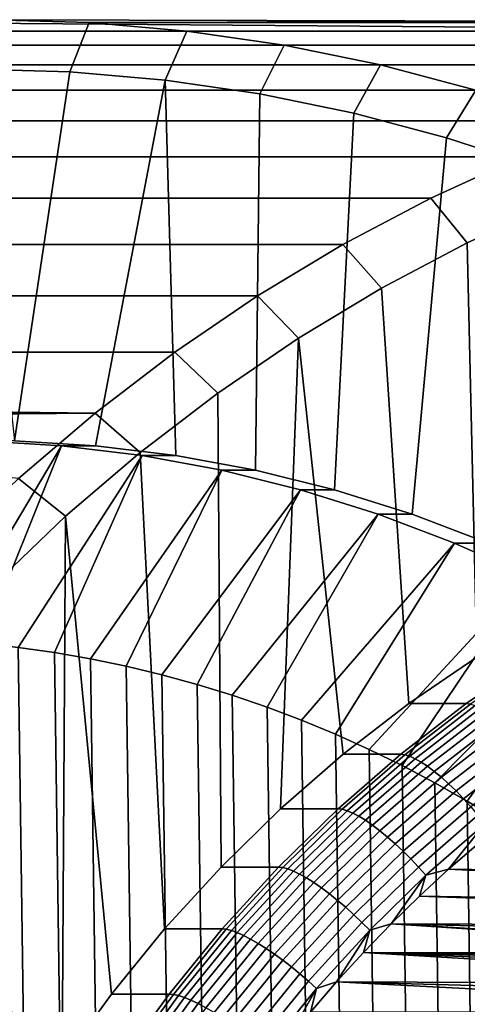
# Model space of a CAD drawing. Header units: metres. Extents: x -22 to 239, y -22 to 22.
# Tile 204 of 256: x 208.47 to 213, y 9.55 to 19.5. Entities that reach past the tile are written whole.
import ezdxf

# ---------------------------------------------------------------- set-up
doc = ezdxf.new("R2010")
doc.units = ezdxf.units.M
doc.layers.add('solid_10_151_033_XXX', color=7, linetype='CONTINUOUS')

msp = doc.modelspace()

# ---------------------------------------------------------------- linework, layer by layer
at = {"layer": 'solid_10_151_033_XXX'}
for points in [[(218.344284, 19.385696, 189.726166), (206.202621, 19.385696, 223.085114), (207.191727, 19.471403, 223.445099)], [(218.344284, 19.385696, 189.726166), (207.191727, 19.471403, 223.445099), (208.183731, 19.5, 223.806259), (219.333389, 19.471403, 190.086166)], [(208.012711, 19, 224.276093), (208.979294, 18.972054, 224.627899), (209.175781, 19.471403, 224.167236), (208.183731, 19.5, 223.806259)], [(219.333389, 19.471403, 190.086166), (208.183731, 19.5, 223.806259), (209.175781, 19.471403, 224.167236), (220.325439, 19.5, 190.447159)], [(208.979294, 18.972054, 224.627899), (209.943054, 18.888548, 224.978683), (210.164871, 19.385696, 224.527252), (209.175781, 19.471403, 224.167236)], [(209.175781, 19.471403, 224.167236), (221.317444, 19.471403, 190.808304), (220.325439, 19.5, 190.447159)], [(209.175781, 19.471403, 224.167236), (210.164871, 19.385696, 224.527252), (222.306534, 19.385696, 191.168304), (221.317444, 19.471403, 190.808304)], [(218.344284, 19.385696, 189.726166), (217.360931, 19.24312, 189.36824), (205.219269, 19.24312, 222.727188), (206.202621, 19.385696, 223.085114)], [(209.943054, 18.888548, 224.978683), (210.901154, 18.749634, 225.327408), (211.148224, 19.24312, 224.885162), (210.164871, 19.385696, 224.527252)], [(210.164871, 19.385696, 224.527252), (211.148224, 19.24312, 224.885162), (223.289902, 19.24312, 191.526215), (222.306534, 19.385696, 191.168304)], [(217.360931, 19.24312, 189.36824), (216.386353, 19.044113, 189.013535), (204.24469, 19.044115, 222.372482), (205.219269, 19.24312, 222.727188)], [(210.901154, 18.749634, 225.327408), (211.850754, 18.555727, 225.673035), (212.122818, 19.044113, 225.239883), (211.148224, 19.24312, 224.885162)], [(211.148224, 19.24312, 224.885162), (212.122818, 19.044113, 225.239883), (224.264481, 19.044115, 191.880936), (223.289902, 19.24312, 191.526215)], [(216.386353, 19.044113, 189.013535), (215.423325, 18.789253, 188.66301), (203.281662, 18.789253, 222.021957), (204.24469, 19.044115, 222.372482)], [(211.850754, 18.555727, 225.673035), (212.789108, 18.307398, 226.014572), (213.085846, 18.789253, 225.590393), (212.122818, 19.044113, 225.239883)], [(212.122818, 19.044113, 225.239883), (213.085846, 18.789253, 225.590393), (225.227509, 18.789253, 192.231445), (224.264481, 19.044115, 191.880936)], [(208.421921, 15.243781, 224.425034), (208.979294, 18.972054, 224.627899), (208.012711, 19, 224.276093)], [(208.421921, 15.243781, 224.425034), (209.239029, 15.194057, 224.722443), (209.943054, 18.888548, 224.978683), (208.979294, 18.972054, 224.627899)], [(209.239029, 15.194057, 224.722443), (210.052139, 15.094775, 225.018387), (209.943054, 18.888548, 224.978683)], [(210.052139, 15.094775, 225.018387), (210.858566, 14.946261, 225.311905), (210.901154, 18.749634, 225.327408), (209.943054, 18.888548, 224.978683)], [(215.423325, 18.789253, 188.66301), (214.474564, 18.479248, 188.317688), (202.332901, 18.479248, 221.676636), (203.281662, 18.789253, 222.021957)], [(210.858566, 14.946261, 225.311905), (211.655746, 14.748985, 225.602051), (211.850754, 18.555727, 225.673035), (210.901154, 18.749634, 225.327408)], [(212.789108, 18.307398, 226.014572), (213.713501, 18.005354, 226.351013), (214.034607, 18.479248, 225.935715), (213.085846, 18.789253, 225.590393)], [(211.655746, 14.748985, 225.602051), (212.441025, 14.503612, 225.887878), (212.789108, 18.307398, 226.014572), (211.850754, 18.555727, 225.673035)], [(214.474564, 18.479248, 188.317688), (213.543076, 18.115076, 187.978653), (201.401413, 18.115076, 221.337601), (202.332901, 18.479248, 221.676636)], [(212.441025, 14.503612, 225.887878), (213.211853, 14.21093, 226.168427), (213.713501, 18.005354, 226.351013), (212.789108, 18.307398, 226.014572)], [(213.543076, 18.115076, 187.978653), (212.631454, 17.697763, 187.646851), (200.489792, 17.697765, 221.005798), (201.401413, 18.115076, 221.337601)], [(213.888031, 17.650518, 187.572052), (212.999771, 17.243904, 187.248749), (212.631454, 17.697763, 187.646851), (213.543076, 18.115076, 187.978653)], [(212.631454, 17.697763, 187.646851), (211.74234, 17.228512, 187.323242), (199.600677, 17.228512, 220.68219), (200.489792, 17.697765, 221.005798)], [(212.999771, 17.243904, 187.248749), (212.133499, 16.786699, 186.933456), (211.74234, 17.228512, 187.323242), (212.631454, 17.697763, 187.646851)], [(213.808975, 13.487608, 187.543274), (213.096313, 13.059324, 187.28389), (212.999771, 17.243904, 187.248749), (213.888031, 17.650518, 187.572052)], [(211.74234, 17.228512, 187.323242), (210.878464, 16.708755, 187.00882), (198.736801, 16.708757, 220.367767), (199.600677, 17.228512, 220.68219)], [(212.133499, 16.786699, 186.933456), (211.291748, 16.280258, 186.627075), (210.878464, 16.708755, 187.00882), (211.74234, 17.228512, 187.323242)], [(213.096313, 13.059324, 187.28389), (212.407791, 12.588436, 187.033279), (212.133499, 16.786699, 186.933456), (212.999771, 17.243904, 187.248749)], [(212.407791, 12.588436, 187.033279), (211.745682, 12.07652, 186.792297), (211.291748, 16.280258, 186.627075), (212.133499, 16.786699, 186.933456)], [(210.878464, 16.708755, 187.00882), (210.042236, 16.139948, 186.704453), (197.900574, 16.139948, 220.0634), (198.736801, 16.708757, 220.367767)], [(211.291748, 16.280258, 186.627075), (210.476974, 15.726042, 186.330521), (210.042236, 16.139948, 186.704453), (210.878464, 16.708755, 187.00882)], [(211.112091, 11.525177, 186.561691), (210.509109, 10.936251, 186.342224), (210.476974, 15.726042, 186.330521), (211.291748, 16.280258, 186.627075)], [(211.745682, 12.07652, 186.792297), (211.112091, 11.525177, 186.561691), (211.291748, 16.280258, 186.627075)], [(202.832657, 15.6, 204.299683), (197.900574, 16.139948, 220.0634), (210.042236, 16.139948, 186.704453), (209.236252, 15.523857, 186.411102)], [(210.476974, 15.726042, 186.330521), (209.691666, 15.125758, 186.044693), (209.236252, 15.523857, 186.411102), (210.042236, 16.139948, 186.704453)], [(210.509109, 10.936251, 186.342224), (209.938736, 10.311679, 186.134628), (209.691666, 15.125758, 186.044693), (210.476974, 15.726042, 186.330521)], [(202.997818, 15.591889, 203.814285), (202.832657, 15.6, 204.299683), (209.236252, 15.523857, 186.411102)], [(203.142441, 15.568048, 203.324341), (202.997818, 15.591889, 203.814285), (209.236252, 15.523857, 186.411102)], [(203.257294, 15.532434, 202.87117), (203.142441, 15.568048, 203.324341), (209.236252, 15.523857, 186.411102)], [(203.266968, 15.528512, 202.829483), (203.257294, 15.532434, 202.87117), (209.236252, 15.523857, 186.411102)], [(203.372238, 15.472954, 202.327438), (203.266968, 15.528512, 202.829483), (209.236252, 15.523857, 186.411102)], [(203.461166, 15.398612, 201.801544), (203.372238, 15.472954, 202.327438), (209.236252, 15.523857, 186.411102), (208.462769, 14.862214, 186.129578)], [(209.691666, 15.125758, 186.044693), (208.937988, 14.481067, 185.770386), (208.462769, 14.862214, 186.129578), (209.236252, 15.523857, 186.411102)], [(208.897003, 15.194059, 225.66214), (208.079941, 15.24378, 225.364746), (207.355637, 13.244179, 227.229477), (207.724243, 13.226729, 227.363632)], [(208.079941, 15.24378, 225.364746), (208.897003, 15.194059, 225.66214), (209.239029, 15.194057, 224.722443), (208.421921, 15.243781, 224.425034)], [(208.897003, 15.194059, 225.66214), (207.724243, 13.226729, 227.363632), (208.092224, 13.197662, 227.497574)], [(209.710068, 15.094782, 225.958069), (208.897003, 15.194059, 225.66214), (208.092224, 13.197662, 227.497574), (208.459305, 13.156993, 227.63118)], [(208.897003, 15.194059, 225.66214), (209.710068, 15.094782, 225.958069), (210.052139, 15.094775, 225.018387), (209.239029, 15.194057, 224.722443)], [(209.938736, 10.311679, 186.134628), (209.402756, 9.65343, 185.939545), (208.937988, 14.481067, 185.770386), (209.691666, 15.125758, 186.044693)], [(209.710068, 15.094782, 225.958069), (208.459305, 13.156993, 227.63118), (208.824997, 13.104782, 227.764282)], [(210.516571, 14.946256, 226.251602), (209.710068, 15.094782, 225.958069), (208.824997, 13.104782, 227.764282), (209.189056, 13.041062, 227.89679)], [(209.710068, 15.094782, 225.958069), (210.516571, 14.946256, 226.251602), (210.858566, 14.946261, 225.311905), (210.052139, 15.094775, 225.018387)], [(210.516571, 14.946256, 226.251602), (209.189056, 13.041062, 227.89679), (209.551331, 12.965861, 228.028641)], [(211.313721, 14.748991, 226.541748), (210.516571, 14.946256, 226.251602), (209.551331, 12.965861, 228.028641), (209.911209, 12.879303, 228.159622)], [(210.516571, 14.946256, 226.251602), (211.313721, 14.748991, 226.541748), (211.655746, 14.748985, 225.602051), (210.858566, 14.946261, 225.311905)], [(208.937988, 14.481067, 185.770386), (208.218201, 13.793875, 185.508408), (207.724014, 14.156916, 185.860687), (208.462769, 14.862214, 186.129578)], [(211.313721, 14.748991, 226.541748), (209.911209, 12.879303, 228.159622), (210.268509, 12.781436, 228.289673)], [(212.098999, 14.503612, 226.82756), (211.313721, 14.748991, 226.541748), (210.268509, 12.781436, 228.289673), (210.623077, 12.672297, 228.418732)], [(211.313721, 14.748991, 226.541748), (212.098999, 14.503612, 226.82756), (212.441025, 14.503612, 225.887878), (211.655746, 14.748985, 225.602051)], [(208.902985, 8.963725, 185.757645), (208.441025, 8.244781, 185.589508), (208.218201, 13.793875, 185.508408), (208.937988, 14.481067, 185.770386)], [(209.402756, 9.65343, 185.939545), (208.902985, 8.963725, 185.757645), (208.937988, 14.481067, 185.770386)], [(212.098999, 14.503612, 226.82756), (210.623077, 12.672297, 228.418732), (210.974304, 12.552074, 228.54657)], [(212.869843, 14.210925, 227.108124), (212.098999, 14.503612, 226.82756), (210.974304, 12.552074, 228.54657), (211.322037, 12.42083, 228.673126)], [(212.098999, 14.503612, 226.82756), (212.869843, 14.210925, 227.108124), (213.211853, 14.21093, 226.168427), (212.441025, 14.503612, 225.887878)], [(212.869843, 14.210925, 227.108124), (211.322037, 12.42083, 228.673126), (211.666092, 12.278622, 228.798355)], [(213.623703, 13.871894, 227.382507), (212.869843, 14.210925, 227.108124), (211.666092, 12.278622, 228.798355), (212.00592, 12.125679, 228.922043)], [(212.869843, 14.210925, 227.108124), (213.623703, 13.871894, 227.382507), (213.965759, 13.871881, 226.442825), (213.211853, 14.21093, 226.168427)], [(213.623703, 13.871894, 227.382507), (212.00592, 12.125679, 228.922043), (212.341324, 11.96209, 229.044113)], [(214.358215, 13.487585, 227.649841), (213.623703, 13.871894, 227.382507), (212.341324, 11.96209, 229.044113), (212.672134, 11.787946, 229.16452)], [(214.358215, 13.487585, 227.649841), (212.672134, 11.787946, 229.16452), (212.997879, 11.603481, 229.283081)], [(215.070831, 13.059322, 227.909225), (214.358215, 13.487585, 227.649841), (212.997879, 11.603481, 229.283081), (213.318314, 11.408838, 229.399719)], [(208.824997, -13.104782, 227.764282), (208.459305, 13.156993, 227.63118), (208.092224, 13.197662, 227.497574), (208.459305, -13.156993, 227.63118)], [(209.189056, -13.041062, 227.89679), (208.824997, 13.104782, 227.764282), (208.459305, 13.156993, 227.63118), (208.824997, -13.104782, 227.764282)], [(209.551331, -12.965861, 228.028641), (209.189056, 13.041062, 227.89679), (208.824997, 13.104782, 227.764282), (209.189056, -13.041062, 227.89679)], [(209.911209, -12.879303, 228.159622), (209.551331, 12.965861, 228.028641), (209.189056, 13.041062, 227.89679), (209.551331, -12.965861, 228.028641)], [(213.67775, 13.059323, 185.686417), (212.989243, 12.588447, 185.435806), (212.407791, 12.588436, 187.033279), (213.096313, 13.059324, 187.28389)], [(213.719086, 13.053938, 185.582306), (213.030869, 12.583256, 185.331818), (212.989243, 12.588447, 185.435806), (213.67775, 13.059323, 185.686417)], [(210.268509, -12.781436, 228.289673), (209.911209, 12.879303, 228.159622), (209.551331, 12.965861, 228.028641), (209.911209, -12.879303, 228.159622)], [(210.623077, -12.672297, 228.418732), (210.268509, 12.781436, 228.289673), (209.911209, 12.879303, 228.159622), (210.268509, -12.781436, 228.289673)], [(210.974304, -12.552074, 228.54657), (210.623077, 12.672297, 228.418732), (210.268509, 12.781436, 228.289673), (210.623077, -12.672297, 228.418732)], [(211.322037, -12.42083, 228.673126), (210.974304, 12.552074, 228.54657), (210.623077, 12.672297, 228.418732), (210.974304, -12.552074, 228.54657)], [(211.666092, -12.278622, 228.798355), (211.322037, 12.42083, 228.673126), (210.974304, 12.552074, 228.54657), (211.322037, -12.42083, 228.673126)], [(212.989243, 12.588447, 185.435806), (212.327103, 12.07651, 185.194824), (211.745682, 12.07652, 186.792297), (212.407791, 12.588436, 187.033279)], [(213.030869, 12.583256, 185.331818), (212.369003, 12.07153, 185.090912), (212.327103, 12.07651, 185.194824), (212.989243, 12.588447, 185.435806)], [(213.07869, 12.56773, 185.231461), (212.417648, 12.056635, 184.99086), (212.369003, 12.07153, 185.090912), (213.030869, 12.583256, 185.331818)], [(213.13208, 12.542063, 185.136108), (212.472382, 12.032012, 184.895996), (212.417648, 12.056635, 184.99086), (213.07869, 12.56773, 185.231461)], [(213.190338, 12.506578, 185.046951), (212.532516, 11.997971, 184.807526), (212.472382, 12.032012, 184.895996), (213.13208, 12.542063, 185.136108)], [(213.252762, 12.461724, 184.965149), (212.59729, 11.954941, 184.726578), (212.532516, 11.997971, 184.807526), (213.190338, 12.506578, 185.046951)], [(213.318527, 12.408066, 184.891693), (212.665894, 11.903464, 184.65416), (212.59729, 11.954941, 184.726578), (213.252762, 12.461724, 184.965149)], [(212.00592, -12.125679, 228.922043), (211.666092, 12.278622, 228.798355), (211.322037, 12.42083, 228.673126), (211.666092, -12.278622, 228.798355)], [(213.386841, 12.346278, 184.827545), (212.737457, 11.84419, 184.591187), (212.665894, 11.903464, 184.65416), (213.318527, 12.408066, 184.891693)], [(213.456833, 12.277141, 184.773483), (212.811081, 11.777864, 184.538437), (212.737457, 11.84419, 184.591187), (213.386841, 12.346278, 184.827545)], [(212.341324, -11.96209, 229.044113), (212.00592, 12.125679, 228.922043), (211.666092, 12.278622, 228.798355), (212.00592, -12.125679, 228.922043)], [(213.527603, 12.201525, 184.730194), (212.885834, 11.705322, 184.496613), (212.811081, 11.777864, 184.538437), (213.456833, 12.277141, 184.773483)], [(213.598282, 12.120382, 184.698227), (212.960785, 11.62748, 184.466202), (212.885834, 11.705322, 184.496613), (213.527603, 12.201525, 184.730194)], [(212.327103, 12.07651, 185.194824), (211.693527, 11.525182, 184.964218), (211.112091, 11.525177, 186.561691), (211.745682, 12.07652, 186.792297)], [(212.369003, 12.07153, 185.090912), (211.735687, 11.520429, 184.860413), (211.693527, 11.525182, 184.964218), (212.327103, 12.07651, 185.194824)], [(212.417648, 12.056635, 184.99086), (211.78511, 11.506214, 184.760635), (211.735687, 11.520429, 184.860413), (212.369003, 12.07153, 185.090912)], [(212.472382, 12.032012, 184.895996), (211.841141, 11.482715, 184.666245), (211.78511, 11.506214, 184.760635), (212.417648, 12.056635, 184.99086)], [(212.672134, -11.787946, 229.16452), (212.341324, 11.96209, 229.044113), (212.00592, 12.125679, 228.922043), (212.341324, -11.96209, 229.044113)], [(213.667969, 12.034737, 184.677994), (213.034973, 11.545317, 184.447601), (212.960785, 11.62748, 184.466202), (213.598282, 12.120382, 184.698227)], [(212.532516, 11.997971, 184.807526), (211.903061, 11.450228, 184.57843), (211.841141, 11.482715, 184.666245), (212.472382, 12.032012, 184.895996)], [(212.59729, 11.954941, 184.726578), (211.970093, 11.409163, 184.498291), (211.903061, 11.450228, 184.57843), (212.532516, 11.997971, 184.807526)], [(212.665894, 11.903464, 184.65416), (212.041382, 11.360036, 184.426849), (211.970093, 11.409163, 184.498291), (212.59729, 11.954941, 184.726578)], [(212.997879, -11.603481, 229.283081), (212.672134, 11.787946, 229.16452), (212.341324, 11.96209, 229.044113), (212.672134, -11.787946, 229.16452)], [(212.737457, 11.84419, 184.591187), (212.116058, 11.303467, 184.365005), (212.041382, 11.360036, 184.426849), (212.665894, 11.903464, 184.65416)], [(212.811081, 11.777864, 184.538437), (212.193161, 11.24017, 184.313538), (212.116058, 11.303467, 184.365005), (212.737457, 11.84419, 184.591187)], [(212.885834, 11.705322, 184.496613), (212.271729, 11.170939, 184.273087), (212.193161, 11.24017, 184.313538), (212.811081, 11.777864, 184.538437)], [(213.318314, -11.408838, 229.399719), (212.997879, 11.603481, 229.283081), (212.672134, 11.787946, 229.16452), (212.997879, -11.603481, 229.283081)], [(212.960785, 11.62748, 184.466202), (212.350754, 11.096651, 184.244171), (212.271729, 11.170939, 184.273087), (212.885834, 11.705322, 184.496613)], [(213.034973, 11.545317, 184.447601), (212.42926, 11.018239, 184.227142), (212.350754, 11.096651, 184.244171), (212.960785, 11.62748, 184.466202)], [(213.107468, 11.459868, 184.441055), (212.506241, 10.936692, 184.222229), (212.42926, 11.018239, 184.227142), (213.034973, 11.545317, 184.447601)], [(213.633255, -11.204146, 229.514343), (213.318314, 11.408838, 229.399719), (212.997879, 11.603481, 229.283081), (213.318314, -11.408838, 229.399719)], [(211.693527, 11.525182, 184.964218), (211.090546, 10.936261, 184.744751), (210.509109, 10.936251, 186.342224), (211.112091, 11.525177, 186.561691)], [(211.735687, 11.520429, 184.860413), (211.132965, 10.931751, 184.641037), (211.090546, 10.936261, 184.744751), (211.693527, 11.525182, 184.964218)], [(211.78511, 11.506214, 184.760635), (211.183136, 10.918262, 184.541519), (211.132965, 10.931751, 184.641037), (211.735687, 11.520429, 184.860413)], [(211.841141, 11.482715, 184.666245), (211.240387, 10.895964, 184.447586), (211.183136, 10.918262, 184.541519), (211.78511, 11.506214, 184.760635)], [(211.903061, 11.450228, 184.57843), (211.304001, 10.865137, 184.360382), (211.240387, 10.895964, 184.447586), (211.841141, 11.482715, 184.666245)], [(211.970093, 11.409163, 184.498291), (211.373184, 10.82617, 184.281036), (211.304001, 10.865137, 184.360382), (211.903061, 11.450228, 184.57843)], [(213.177368, 11.372212, 184.44664), (212.580734, 10.853037, 184.229492), (212.506241, 10.936692, 184.222229), (213.107468, 11.459868, 184.441055)], [(212.041382, 11.360036, 184.426849), (211.447052, 10.779553, 184.210541), (211.373184, 10.82617, 184.281036), (211.970093, 11.409163, 184.498291)], [(212.116058, 11.303467, 184.365005), (211.524689, 10.725876, 184.149765), (211.447052, 10.779553, 184.210541), (212.041382, 11.360036, 184.426849)], [(213.177368, 11.372212, 184.44664), (212.81044, 10.914219, 184.306564), (212.580734, 10.853037, 184.229492)], [(213.177368, 11.372212, 184.44664), (213.112442, 11.176139, 184.416473), (212.81044, 10.914219, 184.306564)], [(212.193161, 11.24017, 184.313538), (211.605103, 10.665812, 184.099503), (211.524689, 10.725876, 184.149765), (212.116058, 11.303467, 184.365005)], [(212.271729, 11.170939, 184.273087), (211.687286, 10.600121, 184.060364), (211.605103, 10.665812, 184.099503), (212.193161, 11.24017, 184.313538)], [(212.350754, 11.096651, 184.244171), (211.770203, 10.529628, 184.032867), (211.687286, 10.600121, 184.060364), (212.271729, 11.170939, 184.273087)], [(218.168991, 10.837244, 186.256912), (212.81044, 10.914219, 184.306564), (213.112442, 11.176139, 184.416473), (218.245499, 10.915674, 186.28476)], [(212.42926, 11.018239, 184.227142), (211.852798, 10.455222, 184.017334), (211.770203, 10.529628, 184.032867), (212.350754, 11.096651, 184.244171)], [(212.506241, 10.936692, 184.222229), (211.934052, 10.377842, 184.013977), (211.852798, 10.455222, 184.017334), (212.42926, 11.018239, 184.227142)], [(211.090546, 10.936261, 184.744751), (210.520157, 10.311668, 184.53714), (209.938736, 10.311679, 186.134628), (210.509109, 10.936251, 186.342224)], [(211.132965, 10.931751, 184.641037), (210.562805, 10.307416, 184.433517), (210.520157, 10.311668, 184.53714), (211.090546, 10.936261, 184.744751)], [(211.183136, 10.918262, 184.541519), (210.613678, 10.294697, 184.334259), (210.562805, 10.307416, 184.433517), (211.132965, 10.931751, 184.641037)], [(211.240387, 10.895964, 184.447586), (210.672089, 10.273672, 184.240738), (210.613678, 10.294697, 184.334259), (211.183136, 10.918262, 184.541519)], [(211.304001, 10.865137, 184.360382), (210.73732, 10.244606, 184.154129), (210.672089, 10.273672, 184.240738), (211.240387, 10.895964, 184.447586)], [(211.373184, 10.82617, 184.281036), (210.808533, 10.207865, 184.075516), (210.73732, 10.244606, 184.154129), (211.304001, 10.865137, 184.360382)], [(212.580734, 10.853037, 184.229492), (212.012924, 10.298462, 184.022827), (211.934052, 10.377842, 184.013977), (212.506241, 10.936692, 184.222229)], [(212.580734, 10.853037, 184.229492), (212.228485, 10.362842, 184.094742), (212.012924, 10.298462, 184.022827)], [(212.580734, 10.853037, 184.229492), (212.515701, 10.643051, 184.19928), (212.228485, 10.362842, 184.094742)], [(217.99498, 10.554418, 186.193573), (212.515701, 10.643051, 184.19928), (212.81044, 10.914219, 184.306564), (218.042877, 10.655416, 186.211014)], [(212.580734, 10.853037, 184.229492), (212.81044, 10.914219, 184.306564), (212.515701, 10.643051, 184.19928)], [(218.10112, 10.750069, 186.232208), (218.042877, 10.655416, 186.211014), (212.81044, 10.914219, 184.306564)], [(218.168991, 10.837244, 186.256912), (218.10112, 10.750069, 186.232208), (212.81044, 10.914219, 184.306564)], [(211.447052, 10.779553, 184.210541), (210.884827, 10.163911, 184.005905), (210.808533, 10.207865, 184.075516), (211.373184, 10.82617, 184.281036)], [(211.524689, 10.725876, 184.149765), (210.965256, 10.113298, 183.946152), (210.884827, 10.163911, 184.005905), (211.447052, 10.779553, 184.210541)], [(211.605103, 10.665812, 184.099503), (211.048813, 10.056665, 183.897034), (210.965256, 10.113298, 183.946152), (211.524689, 10.725876, 184.149765)], [(211.687286, 10.600121, 184.060364), (211.134415, 9.994725, 183.859146), (211.048813, 10.056665, 183.897034), (211.605103, 10.665812, 184.099503)], [(211.770203, 10.529628, 184.032867), (211.221008, 9.928258, 183.832977), (211.134415, 9.994725, 183.859146), (211.687286, 10.600121, 184.060364)], [(217.932388, 10.338549, 186.170792), (212.228485, 10.362842, 184.094742), (212.515701, 10.643051, 184.19928), (217.957962, 10.448277, 186.180099)], [(217.99498, 10.554418, 186.193573), (217.957962, 10.448277, 186.180099), (212.515701, 10.643051, 184.19928)], [(211.852798, 10.455222, 184.017334), (211.307495, 9.858103, 183.818863), (211.221008, 9.928258, 183.832977), (211.770203, 10.529628, 184.032867)], [(211.934052, 10.377842, 184.013977), (211.392776, 9.785142, 183.816956), (211.307495, 9.858103, 183.818863), (211.852798, 10.455222, 184.017334)], [(212.012924, 10.298462, 184.022827), (211.4758, 9.710295, 183.827316), (211.392776, 9.785142, 183.816956), (211.934052, 10.377842, 184.013977)], [(216.202866, 10.065249, 185.541306), (211.949066, 10.073891, 183.993042), (212.228485, 10.362842, 184.094742), (216.305954, 10.092456, 185.578827)], [(212.012924, 10.298462, 184.022827), (212.228485, 10.362842, 184.094742), (211.949066, 10.073891, 183.993042)], [(216.411484, 10.107242, 185.617233), (216.305954, 10.092456, 185.578827), (212.228485, 10.362842, 184.094742)], [(216.5177, 10.109359, 185.655884), (216.411484, 10.107242, 185.617233), (212.228485, 10.362842, 184.094742)], [(217.918503, 10.226243, 186.165741), (217.916519, 10.113242, 186.165024), (216.5177, 10.109359, 185.655884), (212.228485, 10.362842, 184.094742)], [(217.932388, 10.338549, 186.170792), (217.918503, 10.226243, 186.165741), (212.228485, 10.362842, 184.094742)], [(210.520157, 10.311668, 184.53714), (209.984192, 9.653441, 184.342072), (209.402756, 9.65343, 185.939545), (209.938736, 10.311679, 186.134628)], [(210.562805, 10.307416, 184.433517), (210.027054, 9.64946, 184.238525), (209.984192, 9.653441, 184.342072), (210.520157, 10.311668, 184.53714)], [(210.613678, 10.294697, 184.334259), (210.078598, 9.637553, 184.139511), (210.027054, 9.64946, 184.238525), (210.562805, 10.307416, 184.433517)], [(210.672089, 10.273672, 184.240738), (210.138107, 9.61787, 184.046387), (210.078598, 9.637553, 184.139511), (210.613678, 10.294697, 184.334259)], [(210.73732, 10.244606, 184.154129), (210.204834, 9.590659, 183.960327), (210.138107, 9.61787, 184.046387), (210.672089, 10.273672, 184.240738)], [(212.012924, 10.298462, 184.022827), (211.677673, 9.776412, 183.894272), (211.4758, 9.710295, 183.827316)], [(212.012924, 10.298462, 184.022827), (211.949066, 10.073891, 183.993042), (211.677673, 9.776412, 183.894272)], [(210.808533, 10.207865, 184.075516), (210.277969, 9.556263, 183.882416), (210.204834, 9.590659, 183.960327), (210.73732, 10.244606, 184.154129)], [(210.884827, 10.163911, 184.005905), (210.356552, 9.515115, 183.813629), (210.277969, 9.556263, 183.882416), (210.808533, 10.207865, 184.075516)], [(210.965256, 10.113298, 183.946152), (210.439606, 9.467733, 183.754837), (210.356552, 9.515115, 183.813629), (210.884827, 10.163911, 184.005905)], [(211.048813, 10.056665, 183.897034), (210.526108, 9.414716, 183.706772), (210.439606, 9.467733, 183.754837), (210.965256, 10.113298, 183.946152)], [(211.134415, 9.994725, 183.859146), (210.614929, 9.35673, 183.670059), (210.526108, 9.414716, 183.706772), (211.048813, 10.056665, 183.897034)], [(215.763657, 9.759274, 185.381439), (211.677673, 9.776412, 183.894272), (211.949066, 10.073891, 183.993042), (215.837341, 9.840672, 185.408264)], [(216.103104, 10.025855, 185.50499), (216.008209, 9.97488, 185.470459), (211.949066, 10.073891, 183.993042)], [(215.919281, 9.912919, 185.43808), (211.949066, 10.073891, 183.993042), (216.008209, 9.97488, 185.470459)], [(216.202866, 10.065249, 185.541306), (216.103104, 10.025855, 185.50499), (211.949066, 10.073891, 183.993042)], [(215.919281, 9.912919, 185.43808), (215.837341, 9.840672, 185.408264), (211.949066, 10.073891, 183.993042)], [(211.221008, 9.928258, 183.832977), (210.704971, 9.294505, 183.645157), (210.614929, 9.35673, 183.670059), (211.134415, 9.994725, 183.859146)], [(211.307495, 9.858103, 183.818863), (210.795105, 9.228827, 183.63237), (210.704971, 9.294505, 183.645157), (211.221008, 9.928258, 183.832977)], [(211.392776, 9.785142, 183.816956), (210.884186, 9.160524, 183.631851), (210.795105, 9.228827, 183.63237), (211.307495, 9.858103, 183.818863)], [(211.4758, 9.710295, 183.827316), (210.971085, 9.090455, 183.643616), (210.884186, 9.160524, 183.631851), (211.392776, 9.785142, 183.816956)], [(215.59967, 9.469678, 185.321762), (211.414505, 9.470621, 183.798477), (211.677673, 9.776412, 183.894272), (215.644028, 9.572577, 185.337906)], [(211.4758, 9.710295, 183.827316), (211.677673, 9.776412, 183.894272), (211.414505, 9.470621, 183.798477)], [(215.698868, 9.669408, 185.357864), (215.644028, 9.572577, 185.337906), (211.677673, 9.776412, 183.894272)], [(215.763657, 9.759274, 185.381439), (215.698868, 9.669408, 185.357864), (211.677673, 9.776412, 183.894272)], [(209.984192, 9.653441, 184.342072), (209.484421, 8.963727, 184.160156), (208.902985, 8.963725, 185.757645), (209.402756, 9.65343, 185.939545)], [(210.027054, 9.64946, 184.238525), (209.527496, 8.96003, 184.056686), (209.484421, 8.963727, 184.160156), (209.984192, 9.653441, 184.342072)], [(211.4758, 9.710295, 183.827316), (211.159836, 9.15685, 183.70578), (210.971085, 9.090455, 183.643616)], [(211.4758, 9.710295, 183.827316), (211.414505, 9.470621, 183.798477), (211.159836, 9.15685, 183.70578)], [(210.078598, 9.637553, 184.139511), (209.579636, 8.948974, 183.957901), (209.527496, 8.96003, 184.056686), (210.027054, 9.64946, 184.238525)], [(210.138107, 9.61787, 184.046387), (209.640167, 8.930697, 183.865158), (209.579636, 8.948974, 183.957901), (210.078598, 9.637553, 184.139511)], [(210.204834, 9.590659, 183.960327), (209.708313, 8.90543, 183.779602), (209.640167, 8.930697, 183.865158), (210.138107, 9.61787, 184.046387)], [(210.277969, 9.556263, 183.882416), (209.783218, 8.873491, 183.702332), (209.708313, 8.90543, 183.779602), (210.204834, 9.590659, 183.960327)], [(210.356552, 9.515115, 183.813629), (209.863937, 8.835283, 183.634323), (209.783218, 8.873491, 183.702332), (210.277969, 9.556263, 183.882416)]]:
    msp.add_3dface(points, dxfattribs=at)

doc.saveas('drawing.dxf')
